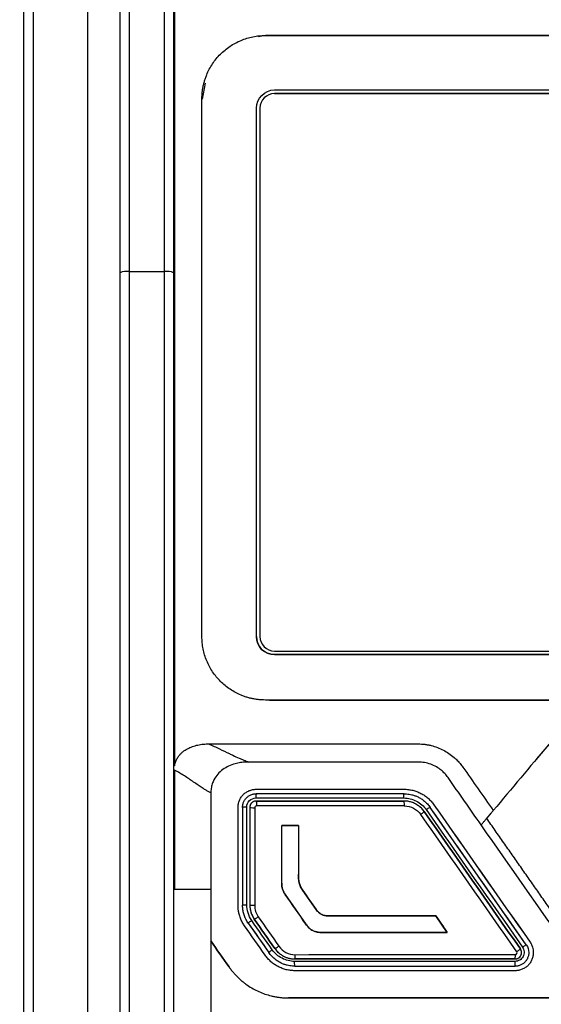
# Model space of a CAD drawing. Header units: millimetres. Extents: x 156812 to 157936, y 112087 to 113571.
# Tile 125 of 204: x 157436 to 157465, y 112853 to 112907. Entities that reach past the tile are written whole.
import ezdxf

# ---------------------------------------------------------------- set-up
doc = ezdxf.new("R2010")
doc.units = ezdxf.units.MM

msp = doc.modelspace()

# ---------------------------------------------------------------- linework, layer by layer
at = {"color": 7, "linetype": 'Continuous', "lineweight": 25}
for p, q in [((157436.679, 112938.58), (157436.679, 112814.786)), ((157449.488, 112906.366), (157449.111, 112906.295)), ((157446.159, 112903.735), (157445.994, 112902.87)), ((157449.988, 112903.37), (157479.477, 112903.37)), ((157449.988, 112903.17), (157449.988, 112903.17)), ((157509.028, 112903.17), (157449.988, 112903.17)), ((157449.988, 112903.17), (157509.028, 112903.17)), ((157448.988, 112873.25), (157448.988, 112902.37)), ((157449.188, 112902.37), (157449.188, 112873.25)), ((157441.979, 112893.366), (157443.929, 112893.366)), ((157449.988, 112872.45), (157509.028, 112872.45)), ((157449.988, 112872.45), (157449.988, 112872.45)), ((157479.477, 112872.25), (157449.988, 112872.25)), ((157449.988, 112872.25), (157449.988, 112872.25)), ((157449.988, 112872.25), (157479.477, 112872.25)), ((157449.488, 112869.75), (157449.488, 112869.75)), ((157465.138, 112867.319), (157464.435, 112866.504)), ((157448.979, 112864.832), (157454.969, 112864.832)), ((157448.979, 112864.582), (157448.979, 112864.582)), ((157457.134, 112864.582), (157448.979, 112864.582)), ((157457.134, 112864.582), (157457.134, 112864.582)), ((157448.978, 112864.182), (157448.979, 112864.182)), ((157457.134, 112864.182), (157457.133, 112864.182)), ((157457.57, 112864.094), (157457.57, 112864.099)), ((157458.568, 112863.836), (157458.568, 112863.836)), ((157463.871, 112856.263), (157458.568, 112863.836)), ((157461.687, 112863.228), (157461.935, 112863.524)), ((157461.914, 112863.499), (157461.934, 112863.523)), ((157451.31, 112862.843), (157450.385, 112862.844)), ((157452.293, 112858.201), (157451.555, 112859.253)), ((157450.583, 112859.025), (157451.716, 112857.407)), ((157450.583, 112859.025), (157450.583, 112859.025)), ((157448.873, 112857.677), (157448.873, 112857.677)), ((157458.891, 112857.849), (157453.137, 112857.852)), ((157459.514, 112856.938), (157458.891, 112857.849)), ((157448.34, 112857.304), (157448.34, 112857.304)), ((157448.545, 112857.448), (157449.679, 112855.829)), ((157448.545, 112857.448), (157448.545, 112857.448)), ((157451.716, 112857.407), (157451.716, 112857.407)), ((157452.617, 112856.938), (157452.617, 112856.938)), ((157452.617, 112856.938), (157459.514, 112856.938)), ((157459.514, 112856.938), (157459.514, 112856.938)), ((157450.006, 112856.058), (157450.006, 112856.058)), ((157463.871, 112856.263), (157463.871, 112856.263)), ((157449.474, 112855.685), (157449.474, 112855.685)), ((157449.679, 112855.829), (157449.679, 112855.829)), ((157463.258, 112855.482), (157463.257, 112855.482)), ((157464.007, 112855.832), (157464.007, 112855.832)), ((157447.485, 112855.038), (157447.485, 112855.038)), ((157451.112, 112855.082), (157463.257, 112855.082)), ((157451.112, 112855.082), (157451.112, 112855.082)), ((157451.112, 112854.832), (157451.112, 112854.832)), ((157463.257, 112855.082), (157463.257, 112855.082)), ((157463.257, 112854.832), (157463.257, 112854.832)), ((157450.762, 112853.332), (157450.762, 112853.332)), ((157464.677, 112853.332), (157457.264, 112853.332)), ((157464.677, 112853.332), (157464.677, 112853.332))]:
    msp.add_line(p, q, dxfattribs=at)
for centre, radius, start, end in [((157449.988, 112902.37), 0.8, 90, 180), ((157441.856, 112892.367), 1.007, 82.9945, 111.9924), ((157444.051, 112892.367), 1.007, 68.0076, 97.0055), ((157449.988, 112873.25), 1, 180, 270), ((157449.988, 112873.25), 0.8, 180, 270)]:
    msp.add_arc(centre, radius, start, end, dxfattribs=at)
for points, knots in [([(157436.179, 112814.756), (157436.179, 112835.393), (157436.179, 112856.067), (157436.179, 112897.38), (157436.179, 112918.018), (157436.179, 112938.584)], [0, 0, 0, 0, 0.5, 0.5, 1, 1, 1, 1]), ([(157439.679, 112913.832), (157439.679, 112899.09), (157439.679, 112884.235), (157439.679, 112854.422), (157439.679, 112839.463), (157439.679, 112824.512)], [0, 0, 0, 0, 0.5, 0.5, 1, 1, 1, 1]), ([(157445.988, 112902.87), (157445.989, 112902.936), (157445.991, 112903.067), (157446.008, 112903.261), (157446.034, 112903.454), (157446.072, 112903.645), (157446.121, 112903.833), (157446.18, 112904.02), (157446.307, 112904.355), (157446.553, 112904.821), (157446.991, 112905.355), (157447.524, 112905.796), (157448.034, 112906.068), (157448.466, 112906.224), (157448.801, 112906.308), (157449.142, 112906.361), (157449.372, 112906.367), (157449.488, 112906.37)], [0, 0, 0, 0, 0.036116, 0.071923, 0.107531, 0.143053, 0.178601, 0.214288, 0.250225, 0.375175, 0.499814, 0.624594, 0.749302, 0.812214, 0.874545, 0.93693, 1, 1, 1, 1]), ([(157479.477, 112906.37), (157474.473, 112906.371), (157469.469, 112906.371), (157461.969, 112906.372), (157459.47, 112906.372), (157455.725, 112906.372), (157454.477, 112906.372), (157452.606, 112906.372), (157451.67, 112906.372), (157450.735, 112906.372), (157450.111, 112906.372), (157449.799, 112906.375), (157449.488, 112906.366)], [0, 0, 0, 0, 0.5, 0.5, 0.75, 0.75, 0.875, 0.875, 0.9375, 0.96875, 0.96875, 1, 1, 1, 1]), ([(157449.488, 112869.75), (157449.422, 112869.751), (157449.29, 112869.753), (157449.094, 112869.77), (157448.899, 112869.798), (157448.707, 112869.836), (157448.518, 112869.885), (157448.33, 112869.945), (157447.994, 112870.074), (157447.528, 112870.322), (157446.997, 112870.76), (157446.559, 112871.292), (157446.289, 112871.8), (157446.133, 112872.231), (157446.049, 112872.565), (157445.997, 112872.905), (157445.991, 112873.135), (157445.988, 112873.25)], [0, 0, 0, 0, 0.035988, 0.071706, 0.107267, 0.142786, 0.178377, 0.214155, 0.250232, 0.374986, 0.499852, 0.624613, 0.749345, 0.812369, 0.874747, 0.937087, 1, 1, 1, 1]), ([(157449.488, 112869.754), (157449.8, 112869.748), (157450.112, 112869.75), (157450.735, 112869.75), (157451.671, 112869.75), (157452.607, 112869.75), (157454.479, 112869.75), (157455.727, 112869.75), (157459.473, 112869.75), (157466.97, 112869.75), (157474.474, 112869.75), (157479.477, 112869.75)], [0, 0, 0, 0, 0.03125, 0.03125, 0.0625, 0.125, 0.125, 0.25, 0.25, 0.5, 1, 1, 1, 1]), ([(157431.479, 112867.516), (157431.479, 112866.556), (157431.479, 112864.636), (157431.479, 112861.756), (157431.479, 112858.876), (157431.479, 112855.996), (157431.479, 112853.116), (157431.479, 112850.236), (157431.479, 112847.357), (157431.479, 112844.477), (157431.479, 112841.597), (157431.479, 112837.578), (157431.479, 112831.82), (157431.478, 112825.808), (157431.479, 112820.712), (157431.477, 112818.013), (157431.479, 112816.23), (157431.475, 112815.478), (157431.483, 112814.882), (157431.511, 112814.437), (157431.558, 112813.999), (157431.648, 112813.413), (157431.808, 112812.687), (157432.032, 112811.978), (157432.249, 112811.423), (157432.429, 112811.018), (157432.629, 112810.617), (157432.867, 112810.192), (157433.134, 112809.734), (157433.415, 112809.247), (157433.696, 112808.761), (157433.976, 112808.275), (157434.256, 112807.79), (157434.536, 112807.306), (157434.815, 112806.822), (157435.094, 112806.34), (157435.372, 112805.857), (157435.65, 112805.376), (157435.928, 112804.895), (157436.205, 112804.415), (157436.482, 112803.936), (157436.758, 112803.457), (157437.034, 112802.979), (157437.31, 112802.502), (157437.585, 112802.026), (157437.86, 112801.55), (157438.134, 112801.075), (157438.408, 112800.6), (157438.681, 112800.127), (157438.954, 112799.654), (157439.227, 112799.181), (157439.499, 112798.71), (157439.771, 112798.239), (157440.151, 112797.581), (157440.639, 112796.734), (157441.239, 112795.697), (157441.688, 112794.912), (157441.994, 112794.391), (157442.153, 112794.14), (157442.343, 112793.856), (157442.573, 112793.541), (157442.943, 112793.078), (157443.444, 112792.529), (157444.319, 112791.727), (157445.541, 112790.872), (157447.167, 112790.13), (157448.612, 112789.758), (157449.645, 112789.635), (157450.241, 112789.603), (157455.078, 112789.602), (157464.828, 112789.603), (157476.017, 112789.603), (157484.261, 112789.602), (157489.037, 112789.602), (157493.83, 112789.602), (157498.639, 112789.601), (157503.463, 112789.603), (157506.834, 112789.597), (157508.746, 112789.602), (157509.34, 112789.636), (157510.372, 112789.762), (157511.815, 112790.138), (157513.44, 112790.885), (157514.659, 112791.744), (157515.532, 112792.549), (157516.03, 112793.097), (157516.399, 112793.561), (157516.656, 112793.916), (157516.902, 112794.29), (157517.151, 112794.711), (157517.415, 112795.172), (157517.691, 112795.649), (157517.957, 112796.11), (157518.213, 112796.555), (157518.46, 112796.983), (157518.698, 112797.394), (157519.082, 112798.061), (157519.619, 112798.991), (157520.314, 112800.194), (157521.016, 112801.41), (157521.725, 112802.637), (157522.44, 112803.877), (157523.163, 112805.128), (157523.892, 112806.391), (157524.629, 112807.665), (157525.37, 112808.953), (157525.934, 112809.916), (157526.297, 112810.56), (157526.459, 112810.88), (157526.611, 112811.203), (157526.75, 112811.531), (157526.877, 112811.862), (157526.993, 112812.197), (157527.096, 112812.536), (157527.187, 112812.879), (157527.267, 112813.226), (157527.339, 112813.606), (157527.402, 112814.019), (157527.448, 112814.458), (157527.475, 112814.906), (157527.481, 112815.404), (157527.479, 112815.96), (157527.479, 112816.559), (157527.479, 112817.844), (157527.479, 112820.441), (157527.479, 112825.12), (157527.478, 112831.425), (157527.478, 112838.139), (157527.478, 112844.489), (157527.478, 112850.245), (157527.478, 112856.002), (157527.478, 112861.759), (157527.479, 112865.597), (157527.479, 112867.516)], [0, 0, 0, 0, 0.012516, 0.025033, 0.037549, 0.050066, 0.062582, 0.075098, 0.087615, 0.100131, 0.112648, 0.125164, 0.152545, 0.187742, 0.203596, 0.219038, 0.222974, 0.226863, 0.228861, 0.230753, 0.232681, 0.234614, 0.23849, 0.242367, 0.244318, 0.246265, 0.248143, 0.250167, 0.252617, 0.255065, 0.257508, 0.259949, 0.262385, 0.264819, 0.267248, 0.269675, 0.272098, 0.274517, 0.276933, 0.279345, 0.281754, 0.28416, 0.286562, 0.288961, 0.291356, 0.293747, 0.296136, 0.29852, 0.300902, 0.303279, 0.305654, 0.308024, 0.310392, 0.312756, 0.317949, 0.323165, 0.328403, 0.329758, 0.331054, 0.332293, 0.33422, 0.336154, 0.340029, 0.343905, 0.351632, 0.359384, 0.367106, 0.370978, 0.372929, 0.374885, 0.434032, 0.500067, 0.520759, 0.541519, 0.562349, 0.583247, 0.604214, 0.62525, 0.627202, 0.629142, 0.633002, 0.640742, 0.648473, 0.656221, 0.660086, 0.663953, 0.66589, 0.667824, 0.669676, 0.671729, 0.674214, 0.676615, 0.678933, 0.681168, 0.68332, 0.685389, 0.687375, 0.693367, 0.699418, 0.705528, 0.711697, 0.717926, 0.724214, 0.730561, 0.736967, 0.743433, 0.749958, 0.751528, 0.753088, 0.75464, 0.756187, 0.757731, 0.759272, 0.760814, 0.762358, 0.763905, 0.765459, 0.767408, 0.769356, 0.771221, 0.773256, 0.775863, 0.77847, 0.781077, 0.792644, 0.812357, 0.842141, 0.874902, 0.899921, 0.924941, 0.949961, 0.97498, 1, 1, 1, 1]), ([(157444.479, 112866.119), (157444.485, 112866.153), (157444.499, 112866.22), (157444.529, 112866.319), (157444.566, 112866.414), (157444.61, 112866.505), (157444.663, 112866.593), (157444.732, 112866.69), (157444.822, 112866.793), (157444.973, 112866.931), (157445.185, 112867.072), (157445.467, 112867.195), (157445.761, 112867.276), (157446.067, 112867.324), (157446.271, 112867.33), (157446.375, 112867.332)], [0, 0, 0, 0, 0.0424507, 0.0842546, 0.1256867, 0.1670297, 0.2085678, 0.2505814, 0.3120981, 0.3755342, 0.5004978, 0.6213258, 0.7501437, 0.8724547, 1, 1, 1, 1]), ([(157446.375, 112867.332), (157448.296, 112867.332), (157451.18, 112867.332), (157454.547, 112867.332), (157456.231, 112867.332), (157456.953, 112867.332), (157457.434, 112867.332), (157457.675, 112867.334), (157457.915, 112867.332)], [0, 0, 0, 0, 0.5, 0.75, 0.875, 0.9375, 0.9375, 1, 1, 1, 1]), ([(157446.375, 112867.332), (157446.38, 112867.33), (157446.392, 112867.323), (157446.418, 112867.313), (157446.46, 112867.292), (157446.546, 112867.253), (157446.716, 112867.173), (157447.05, 112867.015), (157447.393, 112866.85), (157447.747, 112866.68), (157448.01, 112866.559), (157448.297, 112866.436), (157448.475, 112866.367), (157448.563, 112866.333)], [0, 0, 0, 0, 0.007508, 0.015647, 0.031283, 0.062555, 0.125098, 0.250085, 0.500034, 0.592088, 0.75007, 0.875272, 1, 1, 1, 1]), ([(157457.915, 112867.332), (157457.975, 112867.331), (157458.095, 112867.328), (157458.273, 112867.31), (157458.451, 112867.283), (157458.685, 112867.232), (157458.973, 112867.143), (157459.302, 112866.996), (157459.611, 112866.812), (157459.865, 112866.617), (157460.069, 112866.424), (157460.231, 112866.246), (157460.325, 112866.118), (157460.373, 112866.053)], [0, 0, 0, 0, 0.062333, 0.124529, 0.186803, 0.249372, 0.374548, 0.499539, 0.624326, 0.749164, 0.833223, 0.916651, 1, 1, 1, 1]), ([(157448.563, 112866.333), (157448.511, 112866.332), (157448.409, 112866.331), (157448.258, 112866.319), (157448.109, 112866.3), (157447.965, 112866.273), (157447.745, 112866.22), (157447.462, 112866.119), (157447.133, 112865.927), (157446.852, 112865.676), (157446.662, 112865.396), (157446.549, 112865.127), (157446.489, 112864.881), (157446.482, 112864.712), (157446.479, 112864.627)], [0, 0, 0, 0, 0.051563, 0.102064, 0.151637, 0.200427, 0.248583, 0.376943, 0.498642, 0.625392, 0.748623, 0.831687, 0.914748, 1, 1, 1, 1]), ([(157459.554, 112865.48), (157459.526, 112865.517), (157459.472, 112865.592), (157459.38, 112865.696), (157459.281, 112865.795), (157459.175, 112865.886), (157459.007, 112866.012), (157458.764, 112866.153), (157458.434, 112866.273), (157458.146, 112866.326), (157457.912, 112866.334), (157457.736, 112866.332), (157457.442, 112866.333), (157456.754, 112866.332), (157455.636, 112866.333), (157453.754, 112866.333), (157451.384, 112866.333), (157449.503, 112866.333), (157448.563, 112866.333)], [0, 0, 0, 0, 0.012376, 0.024703, 0.037042, 0.049455, 0.062002, 0.093012, 0.123955, 0.154942, 0.170507, 0.186158, 0.201847, 0.248762, 0.369123, 0.499176, 0.749588, 1, 1, 1, 1]), ([(157446.478, 112864.627), (157446.43, 112864.653), (157446.329, 112864.708), (157446.174, 112864.801), (157445.993, 112864.917), (157445.779, 112865.061), (157445.536, 112865.228), (157445.279, 112865.403), (157445.025, 112865.572), (157444.758, 112865.735), (157444.575, 112865.834), (157444.479, 112865.886)], [0, 0, 0, 0, 0.078085, 0.161346, 0.249913, 0.367071, 0.49988, 0.625602, 0.749896, 0.869282, 1, 1, 1, 1]), ([(157447.979, 112863.832), (157447.979, 112863.865), (157447.981, 112863.931), (157447.996, 112864.028), (157448.02, 112864.123), (157448.064, 112864.246), (157448.141, 112864.391), (157448.266, 112864.543), (157448.418, 112864.669), (157448.593, 112864.76), (157448.782, 112864.821), (157448.913, 112864.829), (157448.979, 112864.832)], [0, 0, 0, 0, 0.062915, 0.125193, 0.187444, 0.250282, 0.375157, 0.500025, 0.623882, 0.749259, 0.875247, 1, 1, 1, 1]), ([(157448.229, 112863.832), (157448.229, 112863.861), (157448.231, 112863.917), (157448.246, 112864), (157448.269, 112864.082), (157448.302, 112864.16), (157448.343, 112864.234), (157448.392, 112864.302), (157448.448, 112864.365), (157448.511, 112864.421), (157448.58, 112864.47), (157448.654, 112864.51), (157448.731, 112864.542), (157448.812, 112864.565), (157448.895, 112864.58), (157448.951, 112864.582), (157448.979, 112864.582)], [0, 0, 0, 0, 0.071831, 0.143586, 0.215269, 0.286882, 0.35843, 0.429916, 0.501343, 0.572716, 0.644037, 0.71531, 0.78654, 0.857729, 0.928881, 1, 1, 1, 1]), ([(157448.978, 112864.582), (157448.974, 112864.582), (157448.969, 112864.56), (157448.962, 112864.471), (157448.96, 112864.408), (157448.96, 112864.351)], [0, 0, 0, 0, 0.5, 0.5, 1, 1, 1, 1]), ([(157457.119, 112864.351), (157457.119, 112864.366), (157457.12, 112864.396), (157457.122, 112864.433), (157457.124, 112864.475), (157457.126, 112864.525), (157457.129, 112864.573), (157457.133, 112864.579), (157457.134, 112864.582)], [0, 0, 0, 0, 0.117315, 0.241132, 0.317549, 0.500728, 0.759331, 1, 1, 1, 1]), ([(157457.134, 112864.832), (157457.174, 112864.832), (157457.254, 112864.83), (157457.374, 112864.819), (157457.492, 112864.801), (157457.649, 112864.768), (157457.841, 112864.709), (157458.06, 112864.611), (157458.266, 112864.487), (157458.456, 112864.34), (157458.628, 112864.172), (157458.725, 112864.044), (157458.773, 112863.98)], [0, 0, 0, 0, 0.062482, 0.124757, 0.18705, 0.249585, 0.374638, 0.49977, 0.624715, 0.749723, 0.874849, 1, 1, 1, 1]), ([(157457.134, 112864.582), (157457.178, 112864.582), (157457.27, 112864.58), (157457.413, 112864.562), (157457.569, 112864.53), (157457.734, 112864.48), (157457.906, 112864.407), (157458.082, 112864.309), (157458.255, 112864.182), (157458.424, 112864.026), (157458.519, 112863.901), (157458.568, 112863.836)], [0, 0, 0, 0, 0.077632, 0.163634, 0.258007, 0.36075, 0.471864, 0.591347, 0.719198, 0.855416, 1, 1, 1, 1]), ([(157448.46, 112863.852), (157448.461, 112863.982), (157448.515, 112864.112), (157448.698, 112864.297), (157448.827, 112864.351), (157448.959, 112864.351)], [0, 0, 0, 0, 0.5, 0.5, 1, 1, 1, 1]), ([(157448.978, 112864.182), (157448.957, 112864.181), (157448.917, 112864.179), (157448.858, 112864.163), (157448.803, 112864.137), (157448.753, 112864.102), (157448.709, 112864.059), (157448.674, 112864.009), (157448.648, 112863.953), (157448.632, 112863.894), (157448.63, 112863.853), (157448.629, 112863.833)], [0, 0, 0, 0, 0.110605, 0.221265, 0.332012, 0.442875, 0.553885, 0.665073, 0.776468, 0.8881, 1, 1, 1, 1]), ([(157448.979, 112864.182), (157448.887, 112864.182), (157448.796, 112864.145), (157448.666, 112864.016), (157448.629, 112863.925), (157448.629, 112863.832)], [0, 0, 0, 0, 0.5, 0.5, 1, 1, 1, 1]), ([(157448.959, 112864.351), (157449.54, 112864.351), (157450.9, 112864.351), (157453.074, 112864.351), (157455.213, 112864.351), (157456.573, 112864.351), (157457.119, 112864.351)], [0, 0, 0, 0, 0.213931, 0.499998, 0.799444, 1, 1, 1, 1]), ([(157457.133, 112864.182), (157456.453, 112864.182), (157455.093, 112864.182), (157453.054, 112864.182), (157451.016, 112864.182), (157449.657, 112864.182), (157448.978, 112864.182)], [0, 0, 0, 0, 0.249982, 0.499972, 0.749976, 1, 1, 1, 1]), ([(157448.979, 112864.182), (157448.983, 112864.182), (157448.988, 112864.159), (157448.995, 112864.062), (157448.997, 112863.992), (157448.997, 112863.932)], [0, 0, 0, 0, 0.5, 0.5, 1, 1, 1, 1]), ([(157457.119, 112864.351), (157457.359, 112864.352), (157457.601, 112864.292), (157458.026, 112864.071), (157458.213, 112863.908), (157458.351, 112863.711)], [0, 0, 0, 0, 0.5, 0.5, 1, 1, 1, 1]), ([(157458.24, 112863.607), (157458.216, 112863.64), (157458.169, 112863.703), (157458.093, 112863.785), (157458.017, 112863.855), (157457.945, 112863.913), (157457.877, 112863.961), (157457.816, 112863.999), (157457.709, 112864.057), (157457.551, 112864.122), (157457.34, 112864.174), (157457.201, 112864.18), (157457.133, 112864.182)], [0, 0, 0, 0, 0.094591, 0.18148, 0.260667, 0.332149, 0.395926, 0.451998, 0.500363, 0.677712, 0.844255, 1, 1, 1, 1]), ([(157458.24, 112863.607), (157458.117, 112863.783), (157457.949, 112863.93), (157457.568, 112864.129), (157457.351, 112864.182), (157457.134, 112864.182)], [0, 0, 0, 0, 0.5, 0.5, 1, 1, 1, 1]), ([(157457.148, 112863.932), (157457.148, 112863.992), (157457.146, 112864.062), (157457.141, 112864.159), (157457.138, 112864.182), (157457.134, 112864.182)], [0, 0, 0, 0, 0.5, 0.5, 1, 1, 1, 1]), ([(157448.46, 112863.852), (157448.404, 112863.852), (157448.34, 112863.85), (157448.251, 112863.843), (157448.229, 112863.838), (157448.229, 112863.833)], [0, 0, 0, 0, 0.5, 0.5, 1, 1, 1, 1]), ([(157448.46, 112858.469), (157448.461, 112858.844), (157448.461, 112859.742), (157448.46, 112861.164), (157448.46, 112862.583), (157448.46, 112863.48), (157448.46, 112863.852)], [0, 0, 0, 0, 0.209163, 0.500001, 0.792584, 1, 1, 1, 1]), ([(157448.629, 112863.833), (157448.629, 112862.936), (157448.629, 112861.143), (157448.629, 112859.349), (157448.629, 112858.452)], [0, 0, 0, 0, 0.500123, 1, 1, 1, 1]), ([(157448.629, 112863.833), (157448.629, 112863.829), (157448.655, 112863.823), (157448.762, 112863.815), (157448.836, 112863.814), (157448.897, 112863.814)], [0, 0, 0, 0, 0.5, 0.5, 1, 1, 1, 1]), ([(157448.996, 112863.913), (157448.969, 112863.913), (157448.946, 112863.904), (157448.907, 112863.865), (157448.897, 112863.841), (157448.897, 112863.814)], [0, 0, 0, 0, 0.5, 0.5, 1, 1, 1, 1]), ([(157457.146, 112863.914), (157457.323, 112863.915), (157457.499, 112863.871), (157457.811, 112863.709), (157457.948, 112863.589), (157458.048, 112863.445)], [0, 0, 0, 0, 0.5, 0.5, 1, 1, 1, 1]), ([(157458.24, 112863.607), (157458.243, 112863.602), (157458.227, 112863.584), (157458.152, 112863.52), (157458.096, 112863.479), (157458.048, 112863.445)], [0, 0, 0, 0, 0.5, 0.5, 1, 1, 1, 1]), ([(157458.351, 112863.711), (157458.399, 112863.745), (157458.457, 112863.783), (157458.541, 112863.831), (157458.565, 112863.84), (157458.568, 112863.836)], [0, 0, 0, 0, 0.5, 0.5, 1, 1, 1, 1]), ([(157461.687, 112863.228), (157461.717, 112863.264), (157461.783, 112863.342), (157461.871, 112863.448), (157461.946, 112863.537), (157462.003, 112863.606), (157462.034, 112863.642), (157462.049, 112863.66)], [0, 0, 0, 0, 0.229739, 0.500312, 0.673179, 0.840044, 1, 1, 1, 1]), ([(157461.383, 112862.866), (157461.389, 112862.874), (157461.402, 112862.888), (157461.427, 112862.918), (157461.457, 112862.954), (157461.494, 112862.998), (157461.535, 112863.047), (157461.582, 112863.103), (157461.633, 112863.164), (157461.669, 112863.206), (157461.687, 112863.228)], [0, 0, 0, 0, 0.104668, 0.214846, 0.330878, 0.45297, 0.581166, 0.715328, 0.855119, 1, 1, 1, 1]), ([(157497.267, 112863.228), (157497.189, 112863.116), (157497.033, 112862.893), (157496.799, 112862.559), (157496.564, 112862.224), (157496.33, 112861.889), (157496.096, 112861.554), (157495.861, 112861.22), (157495.627, 112860.885), (157495.392, 112860.55), (157495.158, 112860.215), (157494.923, 112859.88), (157494.689, 112859.545), (157494.454, 112859.21), (157494.22, 112858.875), (157493.985, 112858.54), (157493.751, 112858.205), (157493.516, 112857.87), (157493.282, 112857.535), (157493.047, 112857.2), (157492.812, 112856.866), (157492.58, 112856.53), (157492.331, 112856.207), (157492.051, 112855.914), (157491.745, 112855.65), (157491.415, 112855.417), (157491.065, 112855.217), (157490.697, 112855.052), (157490.315, 112854.922), (157489.92, 112854.831), (157489.517, 112854.777), (157489.109, 112854.766), (157488.699, 112854.768), (157488.289, 112854.768), (157487.88, 112854.768), (157487.47, 112854.768), (157487.06, 112854.768), (157486.65, 112854.768), (157486.24, 112854.768), (157485.83, 112854.768), (157485.42, 112854.768), (157485.011, 112854.768), (157484.601, 112854.768), (157484.191, 112854.768), (157483.781, 112854.768), (157483.371, 112854.768), (157482.961, 112854.768), (157482.551, 112854.768), (157482.141, 112854.768), (157481.731, 112854.768), (157481.322, 112854.768), (157480.912, 112854.768), (157480.502, 112854.768), (157480.092, 112854.768), (157479.682, 112854.768), (157479.272, 112854.768), (157478.862, 112854.768), (157478.452, 112854.768), (157478.042, 112854.768), (157477.632, 112854.768), (157477.223, 112854.768), (157476.813, 112854.768), (157476.403, 112854.768), (157475.993, 112854.768), (157475.583, 112854.768), (157475.173, 112854.768), (157474.763, 112854.768), (157474.353, 112854.768), (157473.943, 112854.768), (157473.534, 112854.768), (157473.124, 112854.768), (157472.714, 112854.768), (157472.304, 112854.768), (157471.894, 112854.768), (157471.484, 112854.768), (157471.074, 112854.768), (157470.665, 112854.768), (157470.255, 112854.768), (157469.845, 112854.766), (157469.437, 112854.778), (157469.034, 112854.831), (157468.639, 112854.923), (157468.257, 112855.053), (157467.889, 112855.218), (157467.539, 112855.417), (157467.209, 112855.65), (157466.903, 112855.914), (157466.623, 112856.207), (157466.374, 112856.529), (157466.142, 112856.866), (157465.907, 112857.2), (157465.672, 112857.535), (157465.438, 112857.87), (157465.203, 112858.205), (157464.969, 112858.54), (157464.734, 112858.875), (157464.5, 112859.21), (157464.265, 112859.545), (157464.031, 112859.88), (157463.796, 112860.215), (157463.562, 112860.55), (157463.327, 112860.885), (157463.093, 112861.22), (157462.858, 112861.554), (157462.624, 112861.889), (157462.39, 112862.224), (157462.155, 112862.559), (157461.921, 112862.893), (157461.765, 112863.116), (157461.687, 112863.228)], [0, 0, 0, 0, 0.009368, 0.018735, 0.028103, 0.03747, 0.046838, 0.056205, 0.065572, 0.07494, 0.084307, 0.093675, 0.103042, 0.11241, 0.121777, 0.131145, 0.140512, 0.14988, 0.159248, 0.168616, 0.177984, 0.187349, 0.19667, 0.205938, 0.215172, 0.224386, 0.233592, 0.242798, 0.252015, 0.261254, 0.270533, 0.279869, 0.289236, 0.298605, 0.307973, 0.31734, 0.326708, 0.336076, 0.345444, 0.354811, 0.364179, 0.373546, 0.382914, 0.392281, 0.401648, 0.411016, 0.420383, 0.42975, 0.439117, 0.448484, 0.457852, 0.467219, 0.476586, 0.485953, 0.49532, 0.504687, 0.514054, 0.523421, 0.532788, 0.542155, 0.551523, 0.56089, 0.570257, 0.579624, 0.588991, 0.598359, 0.607726, 0.617093, 0.626461, 0.635828, 0.645196, 0.654563, 0.663931, 0.673299, 0.682667, 0.692035, 0.701403, 0.710771, 0.720138, 0.729474, 0.738752, 0.747992, 0.757209, 0.766415, 0.775619, 0.784832, 0.794064, 0.80333, 0.81265, 0.822016, 0.831384, 0.840751, 0.850119, 0.859487, 0.868855, 0.878222, 0.88759, 0.896957, 0.906325, 0.915692, 0.92506, 0.934427, 0.943795, 0.953162, 0.96253, 0.971897, 0.981265, 0.990632, 1, 1, 1, 1]), ([(157450.446, 112859.291), (157450.442, 112859.302), (157450.421, 112859.366), (157450.392, 112859.487), (157450.387, 112859.599), (157450.385, 112859.655)], [0, 0, 0, 0, 0.097622, 0.546312, 1, 1, 1, 1]), ([(157450.385, 112859.655), (157450.385, 112859.543), (157450.401, 112859.431), (157450.469, 112859.217), (157450.52, 112859.116), (157450.583, 112859.025)], [0, 0, 0, 0, 0.5, 0.5, 1, 1, 1, 1]), ([(157451.31, 112860.162), (157451.31, 112860.116), (157451.311, 112860.035), (157451.314, 112859.92), (157451.321, 112859.851), (157451.325, 112859.816)], [0, 0, 0, 0, 0.39934, 0.697404, 1, 1, 1, 1]), ([(157451.555, 112859.253), (157451.509, 112859.319), (157451.466, 112859.387), (157451.394, 112859.531), (157451.367, 112859.606), (157451.311, 112859.839), (157451.31, 112860.001), (157451.31, 112860.162)], [0, 0, 0, 0, 0.25, 0.25, 0.5, 0.5, 1, 1, 1, 1]), ([(157451.325, 112859.816), (157451.328, 112859.793), (157451.334, 112859.749), (157451.351, 112859.669), (157451.377, 112859.578), (157451.407, 112859.511), (157451.421, 112859.477)], [0, 0, 0, 0, 0.1959716, 0.3790944, 0.6914676, 1, 1, 1, 1]), ([(157444.479, 112859.332), (157444.707, 112859.332), (157445.07, 112859.331), (157445.559, 112859.333), (157446.002, 112859.33), (157446.304, 112859.332), (157446.478, 112859.332)], [0, 0, 0, 0, 0.315104, 0.500251, 0.71319, 1, 1, 1, 1]), ([(157450.583, 112859.025), (157450.565, 112859.053), (157450.528, 112859.109), (157450.482, 112859.198), (157450.458, 112859.26), (157450.446, 112859.291)], [0, 0, 0, 0, 0.336295, 0.668706, 1, 1, 1, 1]), ([(157451.421, 112859.477), (157451.424, 112859.472), (157451.443, 112859.431), (157451.486, 112859.355), (157451.531, 112859.288), (157451.555, 112859.253)], [0, 0, 0, 0, 0.075866, 0.512757, 1, 1, 1, 1]), ([(157448.34, 112857.304), (157448.317, 112857.338), (157448.272, 112857.405), (157448.212, 112857.511), (157448.158, 112857.62), (157448.111, 112857.733), (157448.061, 112857.874), (157448.017, 112858.045), (157447.984, 112858.247), (157447.981, 112858.383), (157447.979, 112858.451)], [0, 0, 0, 0, 0.100191, 0.199811, 0.29923, 0.398819, 0.498949, 0.666325, 0.832758, 1, 1, 1, 1]), ([(157448.229, 112858.452), (157448.229, 112858.456), (157448.251, 112858.46), (157448.34, 112858.466), (157448.404, 112858.468), (157448.46, 112858.468)], [0, 0, 0, 0, 0.5, 0.5, 1, 1, 1, 1]), ([(157448.545, 112857.448), (157448.519, 112857.486), (157448.469, 112857.562), (157448.406, 112857.68), (157448.354, 112857.797), (157448.312, 112857.914), (157448.279, 112858.028), (157448.255, 112858.14), (157448.239, 112858.247), (157448.23, 112858.351), (157448.229, 112858.418), (157448.229, 112858.451)], [0, 0, 0, 0, 0.129849, 0.255012, 0.37549, 0.491284, 0.602394, 0.708819, 0.810562, 0.907622, 1, 1, 1, 1]), ([(157448.629, 112858.452), (157448.629, 112858.448), (157448.655, 112858.443), (157448.761, 112858.437), (157448.835, 112858.436), (157448.896, 112858.436)], [0, 0, 0, 0, 0.5, 0.5, 1, 1, 1, 1]), ([(157448.629, 112858.451), (157448.63, 112858.413), (157448.632, 112858.332), (157448.649, 112858.209), (157448.678, 112858.079), (157448.725, 112857.945), (157448.788, 112857.808), (157448.844, 112857.721), (157448.873, 112857.677)], [0, 0, 0, 0, 0.1405042, 0.2914705, 0.4529017, 0.6247996, 0.8071655, 1, 1, 1, 1]), ([(157452.293, 112858.201), (157452.311, 112858.177), (157452.343, 112858.131), (157452.38, 112858.09), (157452.398, 112858.07)], [0, 0, 0, 0, 0.526661, 1, 1, 1, 1]), ([(157453.137, 112857.852), (157453.056, 112857.852), (157452.975, 112857.853), (157452.814, 112857.865), (157452.734, 112857.876), (157452.581, 112857.925), (157452.511, 112857.966), (157452.39, 112858.071), (157452.34, 112858.135), (157452.293, 112858.201)], [0, 0, 0, 0, 0.25, 0.25, 0.5, 0.5, 0.75, 0.75, 1, 1, 1, 1]), ([(157452.398, 112858.07), (157452.415, 112858.053), (157452.452, 112858.015), (157452.518, 112857.964), (157452.57, 112857.937), (157452.596, 112857.924)], [0, 0, 0, 0, 0.290956, 0.650173, 1, 1, 1, 1]), ([(157448.732, 112857.607), (157448.685, 112857.573), (157448.631, 112857.533), (157448.558, 112857.471), (157448.542, 112857.452), (157448.545, 112857.448)], [0, 0, 0, 0, 0.5, 0.5, 1, 1, 1, 1]), ([(157448.873, 112857.677), (157448.876, 112857.672), (157448.9, 112857.682), (157448.987, 112857.732), (157449.046, 112857.77), (157449.095, 112857.805)], [0, 0, 0, 0, 0.5, 0.5, 1, 1, 1, 1]), ([(157452.596, 112857.924), (157452.616, 112857.916), (157452.691, 112857.885), (157452.773, 112857.873), (157452.832, 112857.865)], [0, 0, 0, 0, 0.26812, 1, 1, 1, 1]), ([(157452.832, 112857.865), (157452.853, 112857.863), (157452.954, 112857.852), (157453.056, 112857.852), (157453.137, 112857.852)], [0, 0, 0, 0, 0.207398, 1, 1, 1, 1]), ([(157451.968, 112857.124), (157451.953, 112857.136), (157451.924, 112857.16), (157451.868, 112857.215), (157451.796, 112857.296), (157451.744, 112857.368), (157451.716, 112857.407)], [0, 0, 0, 0, 0.14734, 0.298492, 0.622171, 1, 1, 1, 1]), ([(157451.716, 112857.407), (157451.767, 112857.334), (157451.822, 112857.263), (157451.947, 112857.136), (157452.018, 112857.081), (157452.256, 112856.959), (157452.439, 112856.938), (157452.617, 112856.938)], [0, 0, 0, 0, 0.25, 0.25, 0.5, 0.5, 1, 1, 1, 1]), ([(157452.224, 112856.989), (157452.202, 112856.997), (157452.158, 112857.011), (157452.094, 112857.041), (157452.03, 112857.078), (157451.988, 112857.109), (157451.968, 112857.124)], [0, 0, 0, 0, 0.241038, 0.471173, 0.732472, 1, 1, 1, 1]), ([(157452.617, 112856.938), (157452.546, 112856.939), (157452.413, 112856.942), (157452.284, 112856.974), (157452.224, 112856.989)], [0, 0, 0, 0, 0.533571, 1, 1, 1, 1]), ([(157446.479, 112856.476), (157446.479, 112855.854), (157446.479, 112853.843), (157446.479, 112850.227), (157446.479, 112850.009), (157446.479, 112849.674), (157446.476, 112849.561), (157446.483, 112849.332), (157446.495, 112849.218), (157446.561, 112848.878), (157446.64, 112848.654), (157446.859, 112848.218), (157446.996, 112848.007), (157447.254, 112847.565), (157447.384, 112847.338), (157447.65, 112846.877), (157448.058, 112846.17), (157448.49, 112845.421), (157449.986, 112842.831), (157451.356, 112840.458), (157453.672, 112836.447), (157454.487, 112835.034), (157455.776, 112832.802), (157456.271, 112831.944), (157456.781, 112831.062), (157456.894, 112830.866), (157456.949, 112830.766), (157457.132, 112830.477), (157457.276, 112830.299), (157457.76, 112829.814), (157458.155, 112829.559), (157458.812, 112829.325), (157459.041, 112829.272), (157459.395, 112829.235), (157459.515, 112829.232), (157459.756, 112829.232), (157460.36, 112829.232), (157461.217, 112829.232), (157462.027, 112829.232), (157462.356, 112829.232), (157462.438, 112829.232), (157462.458, 112829.232), (157462.466, 112829.232), (157462.472, 112829.232), (157462.495, 112829.232), (157462.584, 112829.232), (157462.939, 112829.232), (157464.361, 112829.232), (157465.715, 112829.232), (157471.131, 112829.232), (157475.465, 112829.232), (157484.133, 112829.232), (157489.551, 112829.232), (157495.238, 112829.232), (157496.66, 112829.232), (157497.015, 112829.232), (157497.104, 112829.232), (157497.127, 112829.232), (157497.133, 112829.232), (157497.141, 112829.232), (157497.16, 112829.232), (157497.241, 112829.232), (157497.563, 112829.232), (157498.111, 112829.232), (157498.713, 112829.232), (157499.071, 112829.232), (157499.309, 112829.232), (157499.428, 112829.231), (157500.017, 112829.271), (157500.468, 112829.41), (157501.261, 112829.856), (157501.603, 112830.163), (157501.923, 112830.624), (157501.98, 112830.721), (157502.092, 112830.916), (157502.26, 112831.207), (157502.871, 112832.265), (157504.271, 112834.69), (157505.469, 112836.764), (157507.736, 112840.692), (157509.079, 112843.017), (157510.545, 112845.557), (157510.969, 112846.292), (157511.37, 112846.985), (157511.631, 112847.438), (157511.757, 112847.662), (157512.016, 112848.093), (157512.147, 112848.302), (157512.347, 112848.736), (157512.418, 112848.959), (157512.471, 112849.295), (157512.479, 112849.408), (157512.479, 112849.633), (157512.479, 112849.967), (157512.479, 112850.289), (157512.479, 112853.845), (157512.479, 112855.837), (157512.479, 112856.476)], [0, 0, 0, 0, 0.125, 0.125, 0.132813, 0.132813, 0.136719, 0.136719, 0.140625, 0.140625, 0.148438, 0.148438, 0.15625, 0.15625, 0.164063, 0.164063, 0.171875, 0.1875, 0.1875, 0.25, 0.25, 0.28125, 0.28125, 0.296875, 0.298828, 0.298828, 0.300781, 0.300781, 0.304688, 0.304688, 0.3125, 0.3125, 0.316406, 0.316406, 0.318359, 0.318359, 0.320313, 0.328125, 0.332031, 0.333008, 0.333252, 0.333313, 0.333313, 0.333374, 0.333496, 0.333984, 0.335938, 0.34375, 0.375, 0.375, 0.5, 0.5, 0.625, 0.65625, 0.664062, 0.666016, 0.666504, 0.666626, 0.666687, 0.666687, 0.666748, 0.666992, 0.667969, 0.671875, 0.675781, 0.677734, 0.677734, 0.679687, 0.679687, 0.6875, 0.6875, 0.695312, 0.695312, 0.697266, 0.697266, 0.699219, 0.703125, 0.71875, 0.75, 0.75, 0.8125, 0.8125, 0.828125, 0.835937, 0.835937, 0.84375, 0.84375, 0.851562, 0.851562, 0.859375, 0.859375, 0.863281, 0.863281, 0.867187, 0.875, 0.875, 1, 1, 1, 1]), ([(157464.076, 112856.406), (157464.095, 112856.378), (157464.132, 112856.321), (157464.177, 112856.229), (157464.218, 112856.117), (157464.25, 112855.985), (157464.254, 112855.883), (157464.257, 112855.832)], [0, 0, 0, 0, 0.1671244, 0.3336118, 0.5012096, 0.7508819, 1, 1, 1, 1]), ([(157449.679, 112855.829), (157449.676, 112855.833), (157449.692, 112855.851), (157449.765, 112855.913), (157449.819, 112855.953), (157449.867, 112855.987)], [0, 0, 0, 0, 0.5, 0.5, 1, 1, 1, 1]), ([(157451.099, 112855.346), (157450.859, 112855.346), (157450.617, 112855.405), (157450.192, 112855.626), (157450.005, 112855.79), (157449.867, 112855.987)], [0, 0, 0, 0, 0.5, 0.5, 1, 1, 1, 1]), ([(157450.006, 112856.058), (157450.009, 112856.054), (157450.033, 112856.063), (157450.12, 112856.114), (157450.179, 112856.152), (157450.228, 112856.187)], [0, 0, 0, 0, 0.5, 0.5, 1, 1, 1, 1]), ([(157450.006, 112856.058), (157450.029, 112856.027), (157450.074, 112855.966), (157450.15, 112855.884), (157450.228, 112855.81), (157450.309, 112855.746), (157450.39, 112855.69), (157450.472, 112855.642), (157450.554, 112855.602), (157450.634, 112855.569), (157450.712, 112855.542), (157450.787, 112855.521), (157450.86, 112855.506), (157450.929, 112855.494), (157450.994, 112855.487), (157451.055, 112855.483), (157451.095, 112855.483), (157451.114, 112855.482)], [0, 0, 0, 0, 0.0891219, 0.1750361, 0.2577427, 0.3372414, 0.4135322, 0.4866149, 0.5564896, 0.6231562, 0.6866147, 0.7468651, 0.8039075, 0.857742, 0.9083687, 0.955788, 1, 1, 1, 1]), ([(157450.006, 112856.058), (157450.13, 112855.882), (157450.297, 112855.735), (157450.679, 112855.536), (157450.895, 112855.482), (157451.112, 112855.482)], [0, 0, 0, 0, 0.5, 0.5, 1, 1, 1, 1]), ([(157450.228, 112856.187), (157450.332, 112856.039), (157450.464, 112855.924), (157450.777, 112855.761), (157450.947, 112855.719), (157451.131, 112855.717)], [0, 0, 0, 0, 0.5, 0.5, 1, 1, 1, 1]), ([(157463.657, 112856.133), (157463.709, 112856.059), (157463.74, 112855.97), (157463.753, 112855.79), (157463.733, 112855.697), (157463.65, 112855.536), (157463.586, 112855.467), (157463.431, 112855.373), (157463.341, 112855.347), (157463.249, 112855.346)], [0, 0, 0, 0, 0.25, 0.25, 0.5, 0.5, 0.75, 0.75, 1, 1, 1, 1]), ([(157463.267, 112855.719), (157463.304, 112855.719), (157463.337, 112855.74), (157463.372, 112855.805), (157463.369, 112855.846), (157463.348, 112855.876)], [0, 0, 0, 0, 0.5, 0.5, 1, 1, 1, 1]), ([(157463.543, 112856.033), (157463.546, 112856.03), (157463.528, 112856.012), (157463.452, 112855.951), (157463.396, 112855.91), (157463.348, 112855.876)], [0, 0, 0, 0, 0.5, 0.5, 1, 1, 1, 1]), ([(157463.657, 112856.133), (157463.705, 112856.167), (157463.763, 112856.205), (157463.846, 112856.256), (157463.869, 112856.266), (157463.871, 112856.263)], [0, 0, 0, 0, 0.5, 0.5, 1, 1, 1, 1]), ([(157451.112, 112854.832), (157451.072, 112854.833), (157450.992, 112854.834), (157450.873, 112854.846), (157450.754, 112854.863), (157450.598, 112854.897), (157450.406, 112854.956), (157450.187, 112855.054), (157449.98, 112855.177), (157449.791, 112855.325), (157449.618, 112855.493), (157449.522, 112855.621), (157449.474, 112855.685)], [0, 0, 0, 0, 0.062482, 0.124757, 0.187049, 0.249583, 0.374641, 0.499767, 0.624717, 0.74971, 0.874854, 1, 1, 1, 1]), ([(157451.112, 112855.082), (157451.07, 112855.083), (157450.98, 112855.085), (157450.838, 112855.102), (157450.684, 112855.133), (157450.52, 112855.183), (157450.347, 112855.255), (157450.171, 112855.352), (157449.995, 112855.479), (157449.825, 112855.637), (157449.728, 112855.763), (157449.679, 112855.829)], [0, 0, 0, 0, 0.075812, 0.160451, 0.253916, 0.356207, 0.467323, 0.587262, 0.716023, 0.853603, 1, 1, 1, 1]), ([(157451.112, 112855.082), (157451.108, 112855.082), (157451.104, 112855.106), (157451.098, 112855.203), (157451.096, 112855.273), (157451.096, 112855.332)], [0, 0, 0, 0, 0.5, 0.5, 1, 1, 1, 1]), ([(157451.112, 112855.482), (157451.113, 112855.483), (157451.115, 112855.485), (157451.118, 112855.498), (157451.121, 112855.519), (157451.124, 112855.553), (157451.125, 112855.592), (157451.127, 112855.635), (157451.131, 112855.673), (157451.131, 112855.703), (157451.131, 112855.717)], [0, 0, 0, 0, 0.117371, 0.241024, 0.369576, 0.500513, 0.684618, 0.759789, 0.883098, 1, 1, 1, 1]), ([(157451.114, 112855.482), (157451.789, 112855.482), (157453.138, 112855.482), (157455.162, 112855.482), (157457.186, 112855.482), (157459.21, 112855.482), (157461.234, 112855.482), (157462.583, 112855.482), (157463.258, 112855.482)], [0, 0, 0, 0, 0.1667948, 0.3335335, 0.5002199, 0.6668574, 0.8334495, 1, 1, 1, 1]), ([(157463.257, 112855.082), (157463.255, 112855.082), (157463.252, 112855.106), (157463.248, 112855.203), (157463.247, 112855.273), (157463.247, 112855.332)], [0, 0, 0, 0, 0.5, 0.5, 1, 1, 1, 1]), ([(157464.007, 112855.832), (157464.006, 112855.803), (157464.004, 112855.744), (157463.988, 112855.657), (157463.962, 112855.574), (157463.928, 112855.494), (157463.885, 112855.42), (157463.834, 112855.351), (157463.776, 112855.289), (157463.712, 112855.235), (157463.644, 112855.188), (157463.571, 112855.15), (157463.494, 112855.12), (157463.416, 112855.098), (157463.337, 112855.085), (157463.283, 112855.083), (157463.257, 112855.082)], [0, 0, 0, 0, 0.075231, 0.149871, 0.223923, 0.297387, 0.370264, 0.442557, 0.514266, 0.585392, 0.655937, 0.725903, 0.795291, 0.864102, 0.932338, 1, 1, 1, 1]), ([(157463.257, 112855.482), (157463.348, 112855.482), (157463.439, 112855.52), (157463.569, 112855.65), (157463.606, 112855.741), (157463.606, 112855.832)], [0, 0, 0, 0, 0.5, 0.5, 1, 1, 1, 1]), ([(157464.257, 112855.832), (157464.256, 112855.8), (157464.254, 112855.735), (157464.239, 112855.638), (157464.215, 112855.543), (157464.17, 112855.419), (157464.094, 112855.273), (157463.969, 112855.121), (157463.817, 112854.996), (157463.642, 112854.904), (157463.453, 112854.844), (157463.322, 112854.836), (157463.257, 112854.832)], [0, 0, 0, 0, 0.062271, 0.124291, 0.186673, 0.250021, 0.375735, 0.500001, 0.624282, 0.749618, 0.875267, 1, 1, 1, 1]), ([(157463.257, 112855.482), (157463.259, 112855.482), (157463.262, 112855.505), (157463.265, 112855.597), (157463.266, 112855.662), (157463.266, 112855.719)], [0, 0, 0, 0, 0.5, 0.5, 1, 1, 1, 1]), ([(157463.258, 112855.482), (157463.277, 112855.483), (157463.316, 112855.485), (157463.373, 112855.501), (157463.427, 112855.525), (157463.477, 112855.559), (157463.522, 112855.601), (157463.558, 112855.651), (157463.585, 112855.707), (157463.603, 112855.769), (157463.606, 112855.811), (157463.607, 112855.832)], [0, 0, 0, 0, 0.105445, 0.2122776, 0.3205109, 0.4301576, 0.5412298, 0.6537392, 0.7676969, 0.8831137, 1, 1, 1, 1]), ([(157447.485, 112855.038), (157447.526, 112854.982), (157447.606, 112854.871), (157447.737, 112854.712), (157447.875, 112854.561), (157448.021, 112854.417), (157448.174, 112854.28), (157448.334, 112854.151), (157448.543, 112854.001), (157448.806, 112853.837), (157449.128, 112853.676), (157449.462, 112853.542), (157449.693, 112853.479), (157449.809, 112853.448)], [0, 0, 0, 0, 0.071869, 0.143284, 0.21443, 0.285497, 0.356675, 0.428154, 0.50012, 0.625373, 0.750267, 0.875141, 1, 1, 1, 1]), ([(157449.809, 112853.448), (157449.872, 112853.433), (157449.997, 112853.404), (157450.187, 112853.372), (157450.377, 112853.349), (157450.569, 112853.335), (157450.698, 112853.333), (157450.762, 112853.332)], [0, 0, 0, 0, 0.2005404, 0.4003469, 0.5998825, 0.7996124, 1, 1, 1, 1]), ([(157450.762, 112853.332), (157451.421, 112853.332), (157452.74, 112853.332), (157454.718, 112853.332), (157456.697, 112853.332), (157458.677, 112853.332), (157460.657, 112853.332), (157462.637, 112853.332), (157464.617, 112853.332), (157466.598, 112853.332), (157468.579, 112853.332), (157470.561, 112853.332), (157472.542, 112853.332), (157474.524, 112853.332), (157476.506, 112853.332), (157478.488, 112853.332), (157480.469, 112853.332), (157482.451, 112853.332), (157484.433, 112853.332), (157486.415, 112853.332), (157488.396, 112853.332), (157490.378, 112853.332), (157492.359, 112853.332), (157494.34, 112853.332), (157496.32, 112853.332), (157498.3, 112853.332), (157500.28, 112853.332), (157502.26, 112853.332), (157504.239, 112853.332), (157506.217, 112853.332), (157507.536, 112853.332), (157508.195, 112853.332)], [0, 0, 0, 0, 0.034483, 0.068965, 0.103448, 0.137931, 0.172413, 0.206896, 0.241379, 0.275862, 0.310344, 0.344827, 0.37931, 0.413793, 0.448276, 0.482759, 0.517241, 0.551724, 0.586207, 0.62069, 0.655173, 0.689656, 0.724138, 0.758621, 0.793104, 0.827587, 0.862069, 0.896552, 0.931035, 0.965517, 1, 1, 1, 1]), ([(157489.057, 112853.332), (157488.347, 112853.332), (157486.929, 112853.332), (157484.8, 112853.332), (157482.672, 112853.332), (157480.543, 112853.332), (157478.414, 112853.332), (157476.286, 112853.332), (157474.157, 112853.332), (157472.029, 112853.332), (157469.9, 112853.332), (157467.772, 112853.332), (157465.644, 112853.332), (157463.517, 112853.332), (157461.39, 112853.332), (157459.263, 112853.332), (157457.137, 112853.332), (157455.011, 112853.332), (157452.886, 112853.332), (157451.47, 112853.332), (157450.762, 112853.332)], [0, 0, 0, 0, 0.055556, 0.111111, 0.166667, 0.222222, 0.277778, 0.333333, 0.388889, 0.444445, 0.5, 0.555556, 0.611111, 0.666667, 0.722223, 0.777778, 0.833334, 0.888889, 0.944445, 1, 1, 1, 1])]:
    msp.add_open_spline(points, degree=3, knots=knots, dxfattribs=at)
for points in [[(157441.979, 112912.332), (157441.979, 112906.028), (157441.979, 112899.705), (157441.979, 112893.366)], [(157443.929, 112893.366), (157443.929, 112899.705), (157443.929, 112906.028), (157443.929, 112912.332)], [(157444.479, 112912.332), (157444.479, 112897.431), (157444.479, 112882.411), (157444.479, 112867.332)], [(157441.479, 112893.301), (157441.479, 112899.633), (157441.479, 112905.95), (157441.479, 112912.249)], [(157444.429, 112912.249), (157444.429, 112905.95), (157444.429, 112899.633), (157444.429, 112893.301)], [(157449.488, 112906.37), (157459.461, 112906.37), (157469.469, 112906.37), (157479.477, 112906.37)], [(157448.988, 112902.37), (157448.988, 112902.901), (157449.457, 112903.37), (157449.988, 112903.37)], [(157445.988, 112873.25), (157445.988, 112883.158), (157445.988, 112893.037), (157445.988, 112902.87)], [(157441.479, 112847.908), (157441.479, 112863.086), (157441.479, 112878.234), (157441.479, 112893.301)], [(157441.979, 112893.366), (157441.979, 112878.289), (157441.979, 112863.129), (157441.979, 112847.941)], [(157443.929, 112849.47), (157443.929, 112864.146), (157443.929, 112878.794), (157443.929, 112893.366)], [(157444.429, 112893.301), (157444.429, 112878.74), (157444.429, 112864.107), (157444.429, 112849.442)], [(157449.988, 112872.25), (157449.436, 112872.25), (157448.988, 112872.698), (157448.988, 112873.25)], [(157479.477, 112869.75), (157469.472, 112869.75), (157459.466, 112869.75), (157449.488, 112869.75)], [(157444.479, 112867.332), (157444.479, 112866.928), (157444.479, 112866.523), (157444.479, 112866.119)], [(157465.071, 112867.261), (157464.063, 112866.061), (157463.056, 112864.86), (157462.049, 112863.66)], [(157444.479, 112865.886), (157444.479, 112863.652), (157444.479, 112861.488), (157444.479, 112859.332)], [(157460.373, 112866.053), (157460.931, 112865.255), (157461.49, 112864.458), (157462.049, 112863.66)], [(157461.383, 112862.866), (157460.773, 112863.738), (157460.163, 112864.609), (157459.554, 112865.48)], [(157446.479, 112864.627), (157446.479, 112862.863), (157446.478, 112861.098), (157446.478, 112859.333)], [(157448.979, 112864.832), (157451.695, 112864.833), (157454.414, 112864.833), (157457.134, 112864.832)], [(157457.134, 112864.582), (157454.414, 112864.582), (157451.696, 112864.582), (157448.979, 112864.582)], [(157454.969, 112864.832), (157455.691, 112864.832), (157456.413, 112864.832), (157457.134, 112864.832)], [(157448.979, 112864.182), (157451.696, 112864.182), (157454.414, 112864.182), (157457.134, 112864.182)], [(157447.979, 112858.451), (157447.979, 112860.246), (157447.979, 112862.039), (157447.979, 112863.832)], [(157448.229, 112863.832), (157448.229, 112862.039), (157448.229, 112860.246), (157448.229, 112858.451)], [(157448.897, 112863.814), (157448.897, 112862.022), (157448.896, 112860.23), (157448.896, 112858.437)], [(157448.997, 112863.932), (157448.996, 112863.926), (157448.996, 112863.92), (157448.996, 112863.913)], [(157457.146, 112863.914), (157454.427, 112863.914), (157451.71, 112863.914), (157448.996, 112863.913)], [(157457.146, 112863.914), (157457.146, 112863.92), (157457.147, 112863.926), (157457.148, 112863.932)], [(157463.348, 112855.876), (157461.581, 112858.4), (157459.814, 112860.923), (157458.048, 112863.445)], [(157463.543, 112856.033), (157461.768, 112858.569), (157460, 112861.094), (157458.24, 112863.607)], [(157458.24, 112863.607), (157460, 112861.094), (157461.768, 112858.569), (157463.543, 112856.033)], [(157458.351, 112863.711), (157460.118, 112861.187), (157461.887, 112858.661), (157463.657, 112856.133)], [(157463.871, 112856.263), (157462.102, 112858.789), (157460.334, 112861.314), (157458.568, 112863.836)], [(157458.773, 112863.98), (157460.54, 112861.456), (157462.307, 112858.932), (157464.076, 112856.406)], [(157458.773, 112863.98), (157460.532, 112861.467), (157462.3, 112858.943), (157464.076, 112856.406)], [(157450.385, 112862.844), (157450.693, 112862.844), (157451.002, 112862.843), (157451.31, 112862.843)], [(157450.385, 112859.655), (157450.385, 112860.719), (157450.385, 112861.782), (157450.385, 112862.844)], [(157451.31, 112862.843), (157451.31, 112861.949), (157451.31, 112861.056), (157451.31, 112860.162)], [(157466.165, 112856.038), (157464.57, 112858.315), (157462.977, 112860.591), (157461.383, 112862.866)], [(157446.478, 112859.333), (157446.478, 112858.381), (157446.478, 112857.428), (157446.478, 112856.476)], [(157451.555, 112859.253), (157451.801, 112858.902), (157452.047, 112858.551), (157452.293, 112858.201)], [(157451.716, 112857.407), (157451.339, 112857.946), (157450.961, 112858.485), (157450.583, 112859.025)], [(157448.732, 112857.607), (157448.557, 112857.857), (157448.46, 112858.16), (157448.46, 112858.469)], [(157448.629, 112858.452), (157448.629, 112858.452), (157448.629, 112858.452), (157448.629, 112858.451)], [(157448.629, 112858.451), (157448.629, 112858.176), (157448.714, 112857.903), (157448.873, 112857.677)], [(157448.896, 112858.437), (157448.897, 112858.204), (157448.964, 112857.993), (157449.095, 112857.805)], [(157449.867, 112855.987), (157449.488, 112856.527), (157449.11, 112857.067), (157448.732, 112857.607)], [(157448.873, 112857.677), (157449.25, 112857.138), (157449.628, 112856.598), (157450.006, 112856.058)], [(157450.006, 112856.058), (157449.628, 112856.598), (157449.25, 112857.138), (157448.873, 112857.677)], [(157449.095, 112857.805), (157449.473, 112857.265), (157449.85, 112856.726), (157450.228, 112856.187)], [(157453.137, 112857.852), (157455.054, 112857.851), (157456.972, 112857.85), (157458.891, 112857.849)], [(157458.891, 112857.849), (157459.099, 112857.545), (157459.306, 112857.242), (157459.514, 112856.938)], [(157449.474, 112855.685), (157449.096, 112856.225), (157448.718, 112856.765), (157448.34, 112857.304)], [(157449.474, 112855.685), (157449.096, 112856.225), (157448.718, 112856.765), (157448.34, 112857.304)], [(157448.545, 112857.448), (157448.923, 112856.908), (157449.301, 112856.368), (157449.679, 112855.829)], [(157459.514, 112856.938), (157457.214, 112856.938), (157454.915, 112856.938), (157452.617, 112856.938)], [(157446.478, 112856.476), (157446.814, 112855.997), (157447.15, 112855.518), (157447.485, 112855.038)], [(157447.485, 112855.038), (157447.15, 112855.518), (157446.814, 112855.997), (157446.479, 112856.476)], [(157463.607, 112855.832), (157463.607, 112855.904), (157463.584, 112855.975), (157463.543, 112856.033)], [(157463.606, 112855.832), (157463.606, 112855.903), (157463.585, 112855.974), (157463.543, 112856.033)], [(157463.871, 112856.263), (157463.959, 112856.138), (157464.007, 112855.985), (157464.007, 112855.832)], [(157451.096, 112855.332), (157451.097, 112855.337), (157451.098, 112855.342), (157451.099, 112855.346)], [(157463.249, 112855.346), (157459.196, 112855.346), (157455.146, 112855.346), (157451.099, 112855.346)], [(157463.257, 112855.482), (157459.206, 112855.482), (157455.158, 112855.482), (157451.112, 112855.482)], [(157451.131, 112855.717), (157455.173, 112855.718), (157459.219, 112855.719), (157463.267, 112855.719)], [(157463.247, 112855.332), (157463.248, 112855.337), (157463.249, 112855.342), (157463.249, 112855.346)], [(157451.112, 112855.082), (157455.157, 112855.082), (157459.206, 112855.082), (157463.257, 112855.082)], [(157463.257, 112854.832), (157459.206, 112854.833), (157455.157, 112854.833), (157451.112, 112854.832)], [(157463.257, 112854.832), (157459.206, 112854.832), (157455.158, 112854.832), (157451.112, 112854.832)], [(157457.264, 112853.332), (157459.734, 112853.332), (157462.205, 112853.332), (157464.677, 112853.332)]]:
    msp.add_open_spline(points, degree=3, dxfattribs=at)

doc.saveas('drawing.dxf')
